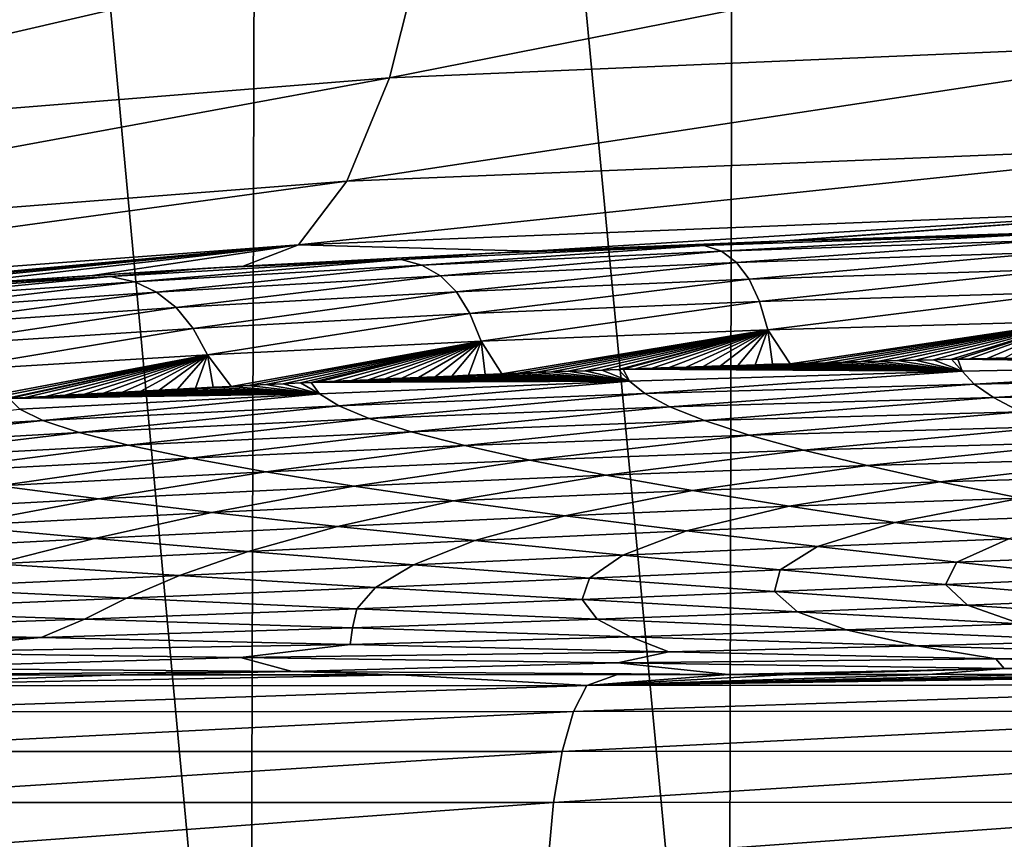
# Model space of a CAD drawing. Header units: metres. Extents: x -136 to 36, y -263 to -20.
# Tile 49 of 99: x -6.12 to -3.34, y -69.53 to -67.22. Entities that reach past the tile are written whole.
import ezdxf

# ---------------------------------------------------------------- set-up
doc = ezdxf.new("R2010")
doc.units = ezdxf.units.M
doc.layers.add('solid_11_382_034_XXX', color=7, linetype='CONTINUOUS')

msp = doc.modelspace()

# ---------------------------------------------------------------- linework, layer by layer
at = {"layer": 'solid_11_382_034_XXX'}
for points in [[(-6.802146, -71.429276, 22.003044), (-5.471271, -71.430115, 22.371675), (-6.753975, -57.603088, 22.017899)], [(-5.471271, -71.430115, 22.371675), (-5.432197, -57.603088, 22.381208), (-6.753975, -57.603088, 22.017899)], [(-5.471271, -71.430115, 22.371675), (-4.120659, -71.431091, 22.659771), (-5.432197, -57.603088, 22.381208)], [(-4.120659, -71.431091, 22.659771), (-4.091122, -57.603088, 22.665129), (-5.432197, -57.603088, 22.381208)], [(-4.120659, -71.431091, 22.659771), (-2.755186, -71.43222, 22.866289), (-4.091122, -57.603088, 22.665129)], [(-2.755186, -71.43222, 22.866289), (-2.735515, -57.603088, 22.868654), (-4.091122, -57.603088, 22.665129)], [(-2.513124, -66.879601, -24.264988), (-2.56618, -67.279175, -24.833685), (-5.076793, -67.386436, -24.432953)], [(-4.976851, -66.989738, -23.873854), (-2.513124, -66.879601, -24.264988), (-5.076793, -67.386436, -24.432953)], [(-4.976851, -66.989738, -23.873854), (-5.076793, -67.386436, -24.432953), (-7.556828, -67.586166, -23.766273)], [(-7.407676, -67.193481, -23.223112), (-4.976851, -66.989738, -23.873854), (-7.556828, -67.586166, -23.766273)], [(-2.56618, -67.279175, -24.833685), (-2.628902, -67.573357, -25.462505), (-5.196957, -67.678612, -25.049513)], [(-5.076793, -67.386436, -24.432953), (-2.56618, -67.279175, -24.833685), (-5.196957, -67.678612, -25.049513)], [(-5.076793, -67.386436, -24.432953), (-5.196957, -67.678612, -25.049513), (-7.734636, -67.875496, -24.363049)], [(-7.556828, -67.586166, -23.766273), (-5.076793, -67.386436, -24.432953), (-7.734636, -67.875496, -24.363049)], [(-2.628902, -67.573357, -25.462505), (-2.699378, -67.753174, -26.132277), (-5.33368, -67.857361, -25.704729)], [(-5.196957, -67.678612, -25.049513), (-2.628902, -67.573357, -25.462505), (-5.33368, -67.857361, -25.704729)], [(-5.196957, -67.678612, -25.049513), (-5.33368, -67.857361, -25.704729), (-7.935678, -68.052658, -24.995239)], [(-7.734636, -67.875496, -24.363049), (-5.196957, -67.678612, -25.049513), (-7.935678, -68.052658, -24.995239)], [(-5.33368, -67.857361, -25.704729), (-2.699378, -67.753174, -26.132277), (-4.675559, -67.875778, -26.506273)], [(-2.699378, -67.753174, -26.132277), (-3.95929, -67.846649, -26.641193), (-4.675559, -67.875778, -26.506273)], [(-2.699378, -67.753174, -26.132277), (-3.947064, -67.846214, -26.643288), (-3.95929, -67.846649, -26.641193)], [(-2.699378, -67.753174, -26.132277), (-3.299722, -67.82592, -26.744398), (-3.947064, -67.846214, -26.643288)], [(-4.188684, -67.8592, -30.652721), (-4.78929, -67.881004, -26.612953), (-3.947064, -67.846214, -26.643288)], [(-3.95929, -67.846649, -26.641193), (-3.947064, -67.846214, -26.643288), (-4.78929, -67.881004, -26.612953)], [(-4.675559, -67.875778, -26.506273), (-3.95929, -67.846649, -26.641193), (-4.78929, -67.881004, -26.612953)], [(-3.274425, -67.828445, -30.665411), (-4.188684, -67.8592, -30.652721), (-3.947064, -67.846214, -26.643288)], [(-4.140227, -67.875824, -34.676083), (-4.188684, -67.8592, -30.652721), (-3.274425, -67.828445, -30.665411)], [(-3.236641, -67.845589, -34.675632), (-4.140227, -67.875824, -34.676083), (-3.274425, -67.828445, -30.665411)], [(-4.097967, -67.907372, -38.71711), (-4.140227, -67.875824, -34.676083), (-3.236641, -67.845589, -34.675632)], [(-3.204216, -67.878113, -38.701134), (-4.097967, -67.907372, -38.71711), (-3.236641, -67.845589, -34.675632)], [(-3.274425, -67.828445, -30.665411), (-3.947064, -67.846214, -26.643288), (-3.299722, -67.82592, -26.744398)], [(-7.935678, -68.052658, -24.995239), (-5.33368, -67.857361, -25.704729), (-7.927966, -68.094925, -25.606195)], [(-5.33368, -67.857361, -25.704729), (-7.233705, -68.038742, -25.835083), (-7.927966, -68.094925, -25.606195)], [(-5.33368, -67.857361, -25.704729), (-6.814821, -68.006569, -25.964016), (-7.233705, -68.038742, -25.835083)], [(-5.33368, -67.857361, -25.704729), (-6.356365, -67.973404, -26.096992), (-6.814821, -68.006569, -25.964016)], [(-5.33368, -67.857361, -25.704729), (-5.914826, -67.943878, -26.216711), (-6.356365, -67.973404, -26.096992)], [(-5.33368, -67.857361, -25.704729), (-5.489445, -67.917961, -26.32399), (-5.914826, -67.943878, -26.216711)], [(-5.33368, -67.857361, -25.704729), (-4.675559, -67.875778, -26.506273), (-5.489445, -67.917961, -26.32399)], [(-5.489445, -67.917961, -26.32399), (-4.675559, -67.875778, -26.506273), (-4.78929, -67.881004, -26.612953)], [(-4.188684, -67.8592, -30.652721), (-5.043853, -67.898766, -30.641598), (-4.78929, -67.881004, -26.612953)], [(-4.985332, -67.914772, -34.689228), (-5.043853, -67.898766, -30.641598), (-4.188684, -67.8592, -30.652721)], [(-4.140227, -67.875824, -34.676083), (-4.985332, -67.914772, -34.689228), (-4.188684, -67.8592, -30.652721)], [(-4.93343, -67.94519, -38.755722), (-4.985332, -67.914772, -34.689228), (-4.140227, -67.875824, -34.676083)], [(-4.097967, -67.907372, -38.71711), (-4.93343, -67.94519, -38.755722), (-4.140227, -67.875824, -34.676083)], [(-5.043853, -67.898766, -30.641598), (-5.863993, -67.947128, -30.631651), (-5.589823, -67.923767, -26.573971)], [(-5.795732, -67.96244, -34.71413), (-5.863993, -67.947128, -30.631651), (-5.043853, -67.898766, -30.641598)], [(-4.985332, -67.914772, -34.689228), (-5.795732, -67.96244, -34.71413), (-5.043853, -67.898766, -30.641598)], [(-5.043853, -67.898766, -30.641598), (-5.589823, -67.923767, -26.573971), (-4.78929, -67.881004, -26.612953)], [(-5.489445, -67.917961, -26.32399), (-4.78929, -67.881004, -26.612953), (-5.589823, -67.923767, -26.573971)], [(-4.061956, -67.954376, -42.787434), (-4.097967, -67.907372, -38.71711), (-3.204216, -67.878113, -38.701134)], [(-3.177204, -67.926483, -42.751961), (-4.061956, -67.954376, -42.787434), (-3.204216, -67.878113, -38.701134)], [(-5.863993, -67.947128, -30.631651), (-6.372053, -67.974518, -26.52634), (-5.589823, -67.923767, -26.573971)], [(-5.914826, -67.943878, -26.216711), (-5.589823, -67.923767, -26.573971), (-6.372053, -67.974518, -26.52634)], [(-5.914826, -67.943878, -26.216711), (-5.489445, -67.917961, -26.32399), (-5.589823, -67.923767, -26.573971)], [(-5.734145, -67.991554, -38.815613), (-5.795732, -67.96244, -34.71413), (-4.985332, -67.914772, -34.689228)], [(-4.93343, -67.94519, -38.755722), (-5.734145, -67.991554, -38.815613), (-4.985332, -67.914772, -34.689228)], [(-4.888192, -67.990562, -42.853497), (-4.93343, -67.94519, -38.755722), (-4.097967, -67.907372, -38.71711)], [(-4.061956, -67.954376, -42.787434), (-4.888192, -67.990562, -42.853497), (-4.097967, -67.907372, -38.71711)], [(-4.032439, -68.017517, -46.896667), (-4.061956, -67.954376, -42.787434), (-3.177204, -67.926483, -42.751961)], [(-3.155804, -67.99128, -46.836411), (-4.032439, -68.017517, -46.896667), (-3.177204, -67.926483, -42.751961)], [(-5.863993, -67.947128, -30.631651), (-6.676226, -68.004288, -30.622438), (-6.372053, -67.974518, -26.52634)], [(-6.598224, -68.018814, -34.749725), (-6.676226, -68.004288, -30.622438), (-5.863993, -67.947128, -30.631651)], [(-5.795732, -67.96244, -34.71413), (-6.598224, -68.018814, -34.749725), (-5.863993, -67.947128, -30.631651)], [(-6.356365, -67.973404, -26.096992), (-5.914826, -67.943878, -26.216711), (-6.372053, -67.974518, -26.52634)], [(-5.679261, -68.035019, -42.948616), (-5.734145, -67.991554, -38.815613), (-4.93343, -67.94519, -38.755722)], [(-4.888192, -67.990562, -42.853497), (-5.679261, -68.035019, -42.948616), (-4.93343, -67.94519, -38.755722)], [(-4.849894, -68.051628, -46.99284), (-4.888192, -67.990562, -42.853497), (-4.061956, -67.954376, -42.787434)], [(-4.032439, -68.017517, -46.896667), (-4.849894, -68.051628, -46.99284), (-4.061956, -67.954376, -42.787434)], [(-6.526644, -68.046448, -38.895252), (-6.598224, -68.018814, -34.749725), (-5.795732, -67.96244, -34.71413)], [(-5.734145, -67.991554, -38.815613), (-6.526644, -68.046448, -38.895252), (-5.795732, -67.96244, -34.71413)], [(-6.461481, -68.087723, -43.071056), (-6.526644, -68.046448, -38.895252), (-5.734145, -67.991554, -38.815613)], [(-5.679261, -68.035019, -42.948616), (-6.461481, -68.087723, -43.071056), (-5.734145, -67.991554, -38.815613)], [(-5.631381, -68.09359, -47.123524), (-5.679261, -68.035019, -42.948616), (-4.888192, -67.990562, -42.853497)], [(-4.849894, -68.051628, -46.99284), (-5.631381, -68.09359, -47.123524), (-4.888192, -67.990562, -42.853497)], [(-4.009351, -68.097473, -51.052055), (-4.032439, -68.017517, -46.896667), (-3.155804, -67.99128, -46.836411)], [(-3.139971, -68.07309, -50.960751), (-4.009351, -68.097473, -51.052055), (-3.155804, -67.99128, -46.836411)], [(-6.403062, -68.143364, -47.287144), (-6.461481, -68.087723, -43.071056), (-5.679261, -68.035019, -42.948616)], [(-5.631381, -68.09359, -47.123524), (-6.403062, -68.143364, -47.287144), (-5.679261, -68.035019, -42.948616)], [(-4.818453, -68.129112, -51.181488), (-4.849894, -68.051628, -46.99284), (-4.032439, -68.017517, -46.896667)], [(-4.009351, -68.097473, -51.052055), (-4.818453, -68.129112, -51.181488), (-4.032439, -68.017517, -46.896667)], [(-5.590399, -68.167976, -51.348145), (-5.631381, -68.09359, -47.123524), (-4.849894, -68.051628, -46.99284)], [(-4.818453, -68.129112, -51.181488), (-5.590399, -68.167976, -51.348145), (-4.849894, -68.051628, -46.99284)], [(-6.351252, -68.21405, -51.551006), (-6.403062, -68.143364, -47.287144), (-5.631381, -68.09359, -47.123524)], [(-5.590399, -68.167976, -51.348145), (-6.351252, -68.21405, -51.551006), (-5.631381, -68.09359, -47.123524)], [(-4.009351, -68.097473, -51.052055), (-4.760343, -68.222069, -55.412132), (-4.818453, -68.129112, -51.181488)], [(-4.009351, -68.097473, -51.052055), (-4.713407, -68.220169, -55.401196), (-4.760343, -68.222069, -55.412132)], [(-4.009351, -68.097473, -51.052055), (-4.666443, -68.218307, -55.390423), (-4.713407, -68.220169, -55.401196)], [(-4.009351, -68.097473, -51.052055), (-4.619436, -68.216461, -55.379807), (-4.666443, -68.218307, -55.390423)], [(-4.009351, -68.097473, -51.052055), (-4.572372, -68.214653, -55.369343), (-4.619436, -68.216461, -55.379807)], [(-4.009351, -68.097473, -51.052055), (-4.525228, -68.21286, -55.359032), (-4.572372, -68.214653, -55.369343)], [(-4.009351, -68.097473, -51.052055), (-4.477982, -68.211098, -55.348866), (-4.525228, -68.21286, -55.359032)], [(-4.009351, -68.097473, -51.052055), (-4.430615, -68.209358, -55.33884), (-4.477982, -68.211098, -55.348866)], [(-4.009351, -68.097473, -51.052055), (-4.417881, -68.2089, -55.33617), (-4.430615, -68.209358, -55.33884)], [(-4.009351, -68.097473, -51.052055), (-4.383111, -68.207649, -55.328953), (-4.417881, -68.2089, -55.33617)], [(-4.009351, -68.097473, -51.052055), (-4.335455, -68.205956, -55.319202), (-4.383111, -68.207649, -55.328953)], [(-4.009351, -68.097473, -51.052055), (-4.287629, -68.204292, -55.309582), (-4.335455, -68.205956, -55.319202)], [(-4.009351, -68.097473, -51.052055), (-4.239618, -68.202644, -55.300098), (-4.287629, -68.204292, -55.309582)], [(-4.009351, -68.097473, -51.052055), (-4.191408, -68.201027, -55.290741), (-4.239618, -68.202644, -55.300098)], [(-4.009351, -68.097473, -51.052055), (-4.142981, -68.199425, -55.281509), (-4.191408, -68.201027, -55.290741)], [(-4.009351, -68.097473, -51.052055), (-4.094316, -68.197845, -55.272404), (-4.142981, -68.199425, -55.281509)], [(-4.009351, -68.097473, -51.052055), (-4.045401, -68.196289, -55.26342), (-4.094316, -68.197845, -55.272404)], [(-4.009351, -68.097473, -51.052055), (-3.996223, -68.194748, -55.254559), (-4.045401, -68.196289, -55.26342)], [(-3.139971, -68.07309, -50.960751), (-3.946778, -68.193237, -55.245819), (-4.009351, -68.097473, -51.052055)], [(-4.009351, -68.097473, -51.052055), (-3.946778, -68.193237, -55.245819), (-3.996223, -68.194748, -55.254559)], [(-3.139971, -68.07309, -50.960751), (-3.897041, -68.191742, -55.237198), (-3.946778, -68.193237, -55.245819)], [(-3.139971, -68.07309, -50.960751), (-3.846963, -68.190269, -55.228691), (-3.897041, -68.191742, -55.237198)], [(-3.139971, -68.07309, -50.960751), (-3.796522, -68.188812, -55.220295), (-3.846963, -68.190269, -55.228691)], [(-3.139971, -68.07309, -50.960751), (-3.745725, -68.187378, -55.212013), (-3.796522, -68.188812, -55.220295)], [(-3.139971, -68.07309, -50.960751), (-3.694724, -68.185966, -55.203873), (-3.745725, -68.187378, -55.212013)], [(-3.139971, -68.07309, -50.960751), (-3.643639, -68.184578, -55.195889), (-3.694724, -68.185966, -55.203873)], [(-3.139971, -68.07309, -50.960751), (-3.592581, -68.183228, -55.18808), (-3.643639, -68.184578, -55.195889)], [(-3.139971, -68.07309, -50.960751), (-3.541654, -68.181908, -55.180458), (-3.592581, -68.183228, -55.18808)], [(-3.139971, -68.07309, -50.960751), (-3.490979, -68.180618, -55.173038), (-3.541654, -68.181908, -55.180458)], [(-3.139971, -68.07309, -50.960751), (-3.473267, -68.180176, -55.170483), (-3.490979, -68.180618, -55.173038)], [(-3.139971, -68.07309, -50.960751), (-3.440561, -68.179367, -55.165817), (-3.473267, -68.180176, -55.170483)], [(-3.139971, -68.07309, -50.960751), (-3.390382, -68.178146, -55.158787), (-3.440561, -68.179367, -55.165817)], [(-3.139971, -68.07309, -50.960751), (-3.340403, -68.176964, -55.151939), (-3.390382, -68.178146, -55.158787)], [(-4.818453, -68.129112, -51.181488), (-5.524184, -68.257004, -55.613647), (-5.590399, -68.167976, -51.348145)], [(-4.818453, -68.129112, -51.181488), (-5.474726, -68.254509, -55.599277), (-5.524184, -68.257004, -55.613647)], [(-4.818453, -68.129112, -51.181488), (-5.425644, -68.252068, -55.58519), (-5.474726, -68.254509, -55.599277)], [(-4.818453, -68.129112, -51.181488), (-5.376903, -68.249672, -55.571377), (-5.425644, -68.252068, -55.58519)], [(-4.818453, -68.129112, -51.181488), (-5.328462, -68.247322, -55.557827), (-5.376903, -68.249672, -55.571377)], [(-4.818453, -68.129112, -51.181488), (-5.297923, -68.245857, -55.54937), (-5.328462, -68.247322, -55.557827)], [(-4.818453, -68.129112, -51.181488), (-5.280278, -68.245018, -55.544518), (-5.297923, -68.245857, -55.54937)], [(-4.818453, -68.129112, -51.181488), (-5.232325, -68.242752, -55.531448), (-5.280278, -68.245018, -55.544518)], [(-4.818453, -68.129112, -51.181488), (-5.184578, -68.240524, -55.518608), (-5.232325, -68.242752, -55.531448)], [(-4.818453, -68.129112, -51.181488), (-5.137016, -68.238335, -55.505985), (-5.184578, -68.240524, -55.518608)], [(-4.818453, -68.129112, -51.181488), (-5.089612, -68.236191, -55.49358), (-5.137016, -68.238335, -55.505985)], [(-4.818453, -68.129112, -51.181488), (-5.042346, -68.23407, -55.48138), (-5.089612, -68.236191, -55.49358)], [(-4.818453, -68.129112, -51.181488), (-4.995193, -68.231995, -55.469379), (-5.042346, -68.23407, -55.48138)], [(-4.818453, -68.129112, -51.181488), (-4.948134, -68.229942, -55.457569), (-4.995193, -68.231995, -55.469379)], [(-4.818453, -68.129112, -51.181488), (-4.901141, -68.227928, -55.445946), (-4.948134, -68.229942, -55.457569)], [(-4.818453, -68.129112, -51.181488), (-4.854192, -68.225945, -55.434502), (-4.901141, -68.227928, -55.445946)], [(-4.818453, -68.129112, -51.181488), (-4.807266, -68.223991, -55.423233), (-4.854192, -68.225945, -55.434502)], [(-4.818453, -68.129112, -51.181488), (-4.760343, -68.222069, -55.412132), (-4.807266, -68.223991, -55.423233)], [(-5.590399, -68.167976, -51.348145), (-6.282817, -68.298851, -55.855068), (-6.351252, -68.21405, -51.551006)], [(-5.590399, -68.167976, -51.348145), (-6.222618, -68.295303, -55.834583), (-6.282817, -68.298851, -55.855068)], [(-5.590399, -68.167976, -51.348145), (-6.16329, -68.29184, -55.814598), (-6.222618, -68.295303, -55.834583)], [(-5.590399, -68.167976, -51.348145), (-6.149802, -68.291054, -55.810085), (-6.16329, -68.29184, -55.814598)], [(-5.590399, -68.167976, -51.348145), (-6.105077, -68.288475, -55.795193), (-6.149802, -68.291054, -55.810085)], [(-5.590399, -68.167976, -51.348145), (-6.048085, -68.285217, -55.776398), (-6.105077, -68.288475, -55.795193)], [(-5.590399, -68.167976, -51.348145), (-5.992324, -68.282059, -55.758202), (-6.048085, -68.285217, -55.776398)], [(-5.590399, -68.167976, -51.348145), (-5.937618, -68.278999, -55.740547), (-5.992324, -68.282059, -55.758202)], [(-5.590399, -68.167976, -51.348145), (-5.88381, -68.276024, -55.72337), (-5.937618, -68.278999, -55.740547)], [(-5.590399, -68.167976, -51.348145), (-5.830761, -68.273117, -55.706623), (-5.88381, -68.276024, -55.72337)], [(-5.590399, -68.167976, -51.348145), (-5.778349, -68.270287, -55.690266), (-5.830761, -68.273117, -55.706623)], [(-5.590399, -68.167976, -51.348145), (-5.726498, -68.267509, -55.674267), (-5.778349, -68.270287, -55.690266)], [(-5.590399, -68.167976, -51.348145), (-5.675183, -68.264793, -55.658619), (-5.726498, -68.267509, -55.674267)], [(-5.590399, -68.167976, -51.348145), (-5.624379, -68.262146, -55.643307), (-5.675183, -68.264793, -55.658619)], [(-5.590399, -68.167976, -51.348145), (-5.574055, -68.259544, -55.628319), (-5.624379, -68.262146, -55.643307)], [(-5.590399, -68.167976, -51.348145), (-5.524184, -68.257004, -55.613647), (-5.574055, -68.259544, -55.628319)], [(-3.592581, -68.183228, -55.18808), (-3.541654, -68.181908, -55.180458), (-3.460555, -68.214363, -56.477264)], [(-3.541654, -68.181908, -55.180458), (-3.490979, -68.180618, -55.173038), (-3.460555, -68.214363, -56.477264)], [(-3.490979, -68.180618, -55.173038), (-3.473267, -68.180176, -55.170483), (-3.460555, -68.214363, -56.477264)], [(-3.440561, -68.179367, -55.165817), (-2.425287, -68.194382, -56.344631), (-3.473267, -68.180176, -55.170483)], [(-2.425287, -68.194382, -56.344631), (-3.460555, -68.214363, -56.477264), (-3.473267, -68.180176, -55.170483)], [(-3.440561, -68.179367, -55.165817), (-3.390382, -68.178146, -55.158787), (-2.425287, -68.194382, -56.344631)], [(-3.390382, -68.178146, -55.158787), (-3.340403, -68.176964, -55.151939), (-2.425287, -68.194382, -56.344631)], [(-4.477982, -68.211098, -55.348866), (-4.430615, -68.209358, -55.33884), (-4.400081, -68.242165, -56.655231)], [(-4.430615, -68.209358, -55.33884), (-4.417881, -68.2089, -55.33617), (-4.400081, -68.242165, -56.655231)], [(-4.383111, -68.207649, -55.328953), (-3.460555, -68.214363, -56.477264), (-4.417881, -68.2089, -55.33617)], [(-3.460555, -68.214363, -56.477264), (-4.400081, -68.242165, -56.655231), (-4.417881, -68.2089, -55.33617)], [(-4.383111, -68.207649, -55.328953), (-4.335455, -68.205956, -55.319202), (-3.460555, -68.214363, -56.477264)], [(-4.335455, -68.205956, -55.319202), (-4.287629, -68.204292, -55.309582), (-3.460555, -68.214363, -56.477264)], [(-4.287629, -68.204292, -55.309582), (-4.239618, -68.202644, -55.300098), (-3.460555, -68.214363, -56.477264)], [(-4.239618, -68.202644, -55.300098), (-4.191408, -68.201027, -55.290741), (-3.460555, -68.214363, -56.477264)], [(-4.191408, -68.201027, -55.290741), (-4.142981, -68.199425, -55.281509), (-3.460555, -68.214363, -56.477264)], [(-4.142981, -68.199425, -55.281509), (-4.094316, -68.197845, -55.272404), (-3.460555, -68.214363, -56.477264)], [(-4.094316, -68.197845, -55.272404), (-4.045401, -68.196289, -55.26342), (-3.460555, -68.214363, -56.477264)], [(-4.045401, -68.196289, -55.26342), (-3.996223, -68.194748, -55.254559), (-3.460555, -68.214363, -56.477264)], [(-3.996223, -68.194748, -55.254559), (-3.946778, -68.193237, -55.245819), (-3.460555, -68.214363, -56.477264)], [(-3.946778, -68.193237, -55.245819), (-3.897041, -68.191742, -55.237198), (-3.460555, -68.214363, -56.477264)], [(-3.897041, -68.191742, -55.237198), (-3.846963, -68.190269, -55.228691), (-3.460555, -68.214363, -56.477264)], [(-3.846963, -68.190269, -55.228691), (-3.796522, -68.188812, -55.220295), (-3.460555, -68.214363, -56.477264)], [(-3.796522, -68.188812, -55.220295), (-3.745725, -68.187378, -55.212013), (-3.460555, -68.214363, -56.477264)], [(-3.745725, -68.187378, -55.212013), (-3.694724, -68.185966, -55.203873), (-3.460555, -68.214363, -56.477264)], [(-3.694724, -68.185966, -55.203873), (-3.643639, -68.184578, -55.195889), (-3.460555, -68.214363, -56.477264)], [(-3.643639, -68.184578, -55.195889), (-3.592581, -68.183228, -55.18808), (-3.460555, -68.214363, -56.477264)], [(-2.425287, -68.194382, -56.344631), (-3.427257, -68.250526, -57.795856), (-3.460555, -68.214363, -56.477264)], [(-2.425287, -68.194382, -56.344631), (-2.402704, -68.230972, -57.646278), (-3.427257, -68.250526, -57.795856)], [(-5.137016, -68.238335, -55.505985), (-5.089612, -68.236191, -55.49358), (-4.400081, -68.242165, -56.655231)], [(-5.089612, -68.236191, -55.49358), (-5.042346, -68.23407, -55.48138), (-4.400081, -68.242165, -56.655231)], [(-5.042346, -68.23407, -55.48138), (-4.995193, -68.231995, -55.469379), (-4.400081, -68.242165, -56.655231)], [(-4.995193, -68.231995, -55.469379), (-4.948134, -68.229942, -55.457569), (-4.400081, -68.242165, -56.655231)], [(-4.948134, -68.229942, -55.457569), (-4.901141, -68.227928, -55.445946), (-4.400081, -68.242165, -56.655231)], [(-4.901141, -68.227928, -55.445946), (-4.854192, -68.225945, -55.434502), (-4.400081, -68.242165, -56.655231)], [(-4.854192, -68.225945, -55.434502), (-4.807266, -68.223991, -55.423233), (-4.400081, -68.242165, -56.655231)], [(-4.807266, -68.223991, -55.423233), (-4.760343, -68.222069, -55.412132), (-4.400081, -68.242165, -56.655231)], [(-4.760343, -68.222069, -55.412132), (-4.713407, -68.220169, -55.401196), (-4.400081, -68.242165, -56.655231)], [(-4.713407, -68.220169, -55.401196), (-4.666443, -68.218307, -55.390423), (-4.400081, -68.242165, -56.655231)], [(-4.666443, -68.218307, -55.390423), (-4.619436, -68.216461, -55.379807), (-4.400081, -68.242165, -56.655231)], [(-4.619436, -68.216461, -55.379807), (-4.572372, -68.214653, -55.369343), (-4.400081, -68.242165, -56.655231)], [(-4.572372, -68.214653, -55.369343), (-4.525228, -68.21286, -55.359032), (-4.400081, -68.242165, -56.655231)], [(-4.525228, -68.21286, -55.359032), (-4.477982, -68.211098, -55.348866), (-4.400081, -68.242165, -56.655231)], [(-3.460555, -68.214363, -56.477264), (-4.356248, -68.277412, -57.987217), (-4.400081, -68.242165, -56.655231)], [(-3.460555, -68.214363, -56.477264), (-3.427257, -68.250526, -57.795856), (-4.356248, -68.277412, -57.987217)], [(-2.402704, -68.230972, -57.646278), (-3.372734, -68.28862, -59.122936), (-3.427257, -68.250526, -57.795856)], [(-2.402704, -68.230972, -57.646278), (-2.365131, -68.269447, -58.954803), (-3.372734, -68.28862, -59.122936)], [(-5.726498, -68.267509, -55.674267), (-5.675183, -68.264793, -55.658619), (-5.274636, -68.277786, -56.878716)], [(-5.675183, -68.264793, -55.658619), (-5.624379, -68.262146, -55.643307), (-5.274636, -68.277786, -56.878716)], [(-5.624379, -68.262146, -55.643307), (-5.574055, -68.259544, -55.628319), (-5.274636, -68.277786, -56.878716)], [(-5.574055, -68.259544, -55.628319), (-5.524184, -68.257004, -55.613647), (-5.274636, -68.277786, -56.878716)], [(-5.524184, -68.257004, -55.613647), (-5.474726, -68.254509, -55.599277), (-5.274636, -68.277786, -56.878716)], [(-5.474726, -68.254509, -55.599277), (-5.425644, -68.252068, -55.58519), (-5.274636, -68.277786, -56.878716)], [(-5.425644, -68.252068, -55.58519), (-5.376903, -68.249672, -55.571377), (-5.274636, -68.277786, -56.878716)], [(-5.376903, -68.249672, -55.571377), (-5.328462, -68.247322, -55.557827), (-5.274636, -68.277786, -56.878716)], [(-5.328462, -68.247322, -55.557827), (-5.297923, -68.245857, -55.54937), (-5.274636, -68.277786, -56.878716)], [(-4.400081, -68.242165, -56.655231), (-5.274636, -68.277786, -56.878716), (-5.297923, -68.245857, -55.54937)], [(-5.280278, -68.245018, -55.544518), (-4.400081, -68.242165, -56.655231), (-5.297923, -68.245857, -55.54937)], [(-5.280278, -68.245018, -55.544518), (-5.232325, -68.242752, -55.531448), (-4.400081, -68.242165, -56.655231)], [(-4.400081, -68.242165, -56.655231), (-5.220203, -68.311646, -58.220875), (-5.274636, -68.277786, -56.878716)], [(-5.232325, -68.242752, -55.531448), (-5.184578, -68.240524, -55.518608), (-4.400081, -68.242165, -56.655231)], [(-4.400081, -68.242165, -56.655231), (-4.356248, -68.277412, -57.987217), (-5.220203, -68.311646, -58.220875)], [(-5.184578, -68.240524, -55.518608), (-5.137016, -68.238335, -55.505985), (-4.400081, -68.242165, -56.655231)], [(-3.427257, -68.250526, -57.795856), (-4.285639, -68.31459, -59.328159), (-4.356248, -68.277412, -57.987217)], [(-3.427257, -68.250526, -57.795856), (-3.372734, -68.28862, -59.122936), (-4.285639, -68.31459, -59.328159)], [(-5.274636, -68.277786, -56.878716), (-6.120473, -68.321259, -57.148487), (-6.149802, -68.291054, -55.810085)], [(-6.105077, -68.288475, -55.795193), (-5.274636, -68.277786, -56.878716), (-6.149802, -68.291054, -55.810085)], [(-5.274636, -68.277786, -56.878716), (-6.055067, -68.353294, -58.498539), (-6.120473, -68.321259, -57.148487)], [(-6.105077, -68.288475, -55.795193), (-6.048085, -68.285217, -55.776398), (-5.274636, -68.277786, -56.878716)], [(-5.274636, -68.277786, -56.878716), (-5.220203, -68.311646, -58.220875), (-6.055067, -68.353294, -58.498539)], [(-6.048085, -68.285217, -55.776398), (-5.992324, -68.282059, -55.758202), (-5.274636, -68.277786, -56.878716)], [(-5.992324, -68.282059, -55.758202), (-5.937618, -68.278999, -55.740547), (-5.274636, -68.277786, -56.878716)], [(-5.937618, -68.278999, -55.740547), (-5.88381, -68.276024, -55.72337), (-5.274636, -68.277786, -56.878716)], [(-5.88381, -68.276024, -55.72337), (-5.830761, -68.273117, -55.706623), (-5.274636, -68.277786, -56.878716)], [(-5.830761, -68.273117, -55.706623), (-5.778349, -68.270287, -55.690266), (-5.274636, -68.277786, -56.878716)], [(-5.778349, -68.270287, -55.690266), (-5.726498, -68.267509, -55.674267), (-5.274636, -68.277786, -56.878716)], [(-4.356248, -68.277412, -57.987217), (-5.133953, -68.347389, -59.571434), (-5.220203, -68.311646, -58.220875)], [(-4.356248, -68.277412, -57.987217), (-4.285639, -68.31459, -59.328159), (-5.133953, -68.347389, -59.571434)], [(-3.372734, -68.28862, -59.122936), (-4.187634, -68.35363, -60.673519), (-4.285639, -68.31459, -59.328159)], [(-3.372734, -68.28862, -59.122936), (-3.296381, -68.328583, -60.454678), (-4.187634, -68.35363, -60.673519)], [(-2.365131, -68.269447, -58.954803), (-3.296381, -68.328583, -60.454678), (-3.372734, -68.28862, -59.122936)], [(-6.120473, -68.321259, -57.148487), (-6.055067, -68.353294, -58.498539), (-6.900707, -68.402428, -58.822289)], [(-5.220203, -68.311646, -58.220875), (-5.95308, -68.387123, -59.855553), (-6.055067, -68.353294, -58.498539)], [(-5.220203, -68.311646, -58.220875), (-5.133953, -68.347389, -59.571434), (-5.95308, -68.387123, -59.855553)], [(-4.285639, -68.31459, -59.328159), (-5.015327, -68.384941, -60.925358), (-5.133953, -68.347389, -59.571434)], [(-4.285639, -68.31459, -59.328159), (-4.187634, -68.35363, -60.673519), (-5.015327, -68.384941, -60.925358)], [(-5.133953, -68.347389, -59.571434), (-5.814086, -68.422661, -61.214165), (-5.95308, -68.387123, -59.855553)], [(-5.133953, -68.347389, -59.571434), (-5.015327, -68.384941, -60.925358), (-5.814086, -68.422661, -61.214165)], [(-3.296381, -68.328583, -60.454678), (-4.062017, -68.394432, -62.018948), (-4.187634, -68.35363, -60.673519)], [(-3.296381, -68.328583, -60.454678), (-3.197941, -68.370323, -61.787399), (-4.062017, -68.394432, -62.018948)], [(-6.055067, -68.353294, -58.498539), (-6.782273, -68.433891, -60.18388), (-6.900707, -68.402428, -58.822289)], [(-6.055067, -68.353294, -58.498539), (-5.95308, -68.387123, -59.855553), (-6.782273, -68.433891, -60.18388)], [(-4.187634, -68.35363, -60.673519), (-4.864206, -68.424202, -62.277866), (-5.015327, -68.384941, -60.925358)], [(-4.187634, -68.35363, -60.673519), (-4.062017, -68.394432, -62.018948), (-4.864206, -68.424202, -62.277866)], [(-3.197941, -68.370323, -61.787399), (-3.909025, -68.436874, -63.360153), (-4.062017, -68.394432, -62.018948)], [(-3.197941, -68.370323, -61.787399), (-3.077549, -68.413734, -63.117451), (-3.909025, -68.436874, -63.360153)], [(-5.95308, -68.387123, -59.855553), (-6.62228, -68.466942, -61.544689), (-6.782273, -68.433891, -60.18388)], [(-5.95308, -68.387123, -59.855553), (-5.814086, -68.422661, -61.214165), (-6.62228, -68.466942, -61.544689)], [(-5.015327, -68.384941, -60.925358), (-5.638114, -68.459816, -62.569336), (-5.814086, -68.422661, -61.214165)], [(-5.015327, -68.384941, -60.925358), (-4.864206, -68.424202, -62.277866), (-5.638114, -68.459816, -62.569336)], [(-4.062017, -68.394432, -62.018948), (-4.680957, -68.465042, -63.624252), (-4.864206, -68.424202, -62.277866)], [(-4.062017, -68.394432, -62.018948), (-3.909025, -68.436874, -63.360153), (-4.680957, -68.465042, -63.624252)], [(-5.814086, -68.422661, -61.214165), (-6.420947, -68.501495, -62.899532), (-6.62228, -68.466942, -61.544689)], [(-5.814086, -68.422661, -61.214165), (-5.638114, -68.459816, -62.569336), (-6.420947, -68.501495, -62.899532)], [(-4.864206, -68.424202, -62.277866), (-5.425687, -68.498474, -63.91613), (-5.638114, -68.459816, -62.569336)], [(-4.864206, -68.424202, -62.277866), (-4.680957, -68.465042, -63.624252), (-5.425687, -68.498474, -63.91613)], [(-3.077549, -68.413734, -63.117451), (-3.729355, -68.480812, -64.692726), (-3.909025, -68.436874, -63.360153)], [(-3.077549, -68.413734, -63.117451), (-2.93574, -68.458687, -64.441071), (-3.729355, -68.480812, -64.692726)], [(-5.638114, -68.459816, -62.569336), (-6.178985, -68.537445, -64.243378), (-6.420947, -68.501495, -62.899532)], [(-5.638114, -68.459816, -62.569336), (-5.425687, -68.498474, -63.91613), (-6.178985, -68.537445, -64.243378)], [(-3.909025, -68.436874, -63.360153), (-4.466441, -68.507317, -64.959702), (-4.680957, -68.465042, -63.624252)], [(-3.909025, -68.436874, -63.360153), (-3.729355, -68.480812, -64.692726), (-4.466441, -68.507317, -64.959702)], [(-2.93574, -68.458687, -64.441071), (-3.524153, -68.526093, -66.012245), (-3.729355, -68.480812, -64.692726)], [(-2.93574, -68.458687, -64.441071), (-2.773432, -68.505035, -65.754494), (-3.524153, -68.526093, -66.012245)], [(-4.680957, -68.465042, -63.624252), (-5.177838, -68.538483, -65.249519), (-5.425687, -68.498474, -63.91613)], [(-4.680957, -68.465042, -63.624252), (-4.466441, -68.507317, -64.959702), (-5.177838, -68.538483, -65.249519)], [(-3.729355, -68.480812, -64.692726), (-4.222002, -68.550858, -66.279381), (-4.466441, -68.507317, -64.959702)], [(-3.729355, -68.480812, -64.692726), (-3.524153, -68.526093, -66.012245), (-4.222002, -68.550858, -66.279381)], [(-5.425687, -68.498474, -63.91613), (-5.897606, -68.574646, -65.571121), (-6.178985, -68.537445, -64.243378)], [(-5.425687, -68.498474, -63.91613), (-5.177838, -68.538483, -65.249519), (-5.897606, -68.574646, -65.571121)], [(-4.466441, -68.507317, -64.959702), (-4.896088, -68.579689, -66.564461), (-5.177838, -68.538483, -65.249519)], [(-4.466441, -68.507317, -64.959702), (-4.222002, -68.550858, -66.279381), (-4.896088, -68.579689, -66.564461)], [(-2.773432, -68.505035, -65.754494), (-3.294988, -68.572533, -67.31443), (-3.524153, -68.526093, -66.012245)], [(-6.178985, -68.537445, -64.243378), (-5.897606, -68.574646, -65.571121), (-6.664588, -68.615875, -65.923157)], [(-5.177838, -68.538483, -65.249519), (-5.578507, -68.612976, -66.877625), (-5.897606, -68.574646, -65.571121)], [(-5.177838, -68.538483, -65.249519), (-4.896088, -68.579689, -66.564461), (-5.578507, -68.612976, -66.877625)], [(-3.524153, -68.526093, -66.012245), (-3.949438, -68.595497, -67.578613), (-4.222002, -68.550858, -66.279381)], [(-3.524153, -68.526093, -66.012245), (-3.294988, -68.572533, -67.31443), (-3.949438, -68.595497, -67.578613)], [(-4.222002, -68.550858, -66.279381), (-4.582429, -68.621925, -67.856049), (-4.896088, -68.579689, -66.564461)], [(-4.222002, -68.550858, -66.279381), (-3.949438, -68.595497, -67.578613), (-4.582429, -68.621925, -67.856049)], [(-5.897606, -68.574646, -65.571121), (-6.30678, -68.650772, -67.217529), (-6.664588, -68.615875, -65.923157)], [(-5.897606, -68.574646, -65.571121), (-5.578507, -68.612976, -66.877625), (-6.30678, -68.650772, -67.217529)], [(-4.896088, -68.579689, -66.564461), (-5.223855, -68.65226, -68.157928), (-5.578507, -68.612976, -66.877625)], [(-4.896088, -68.579689, -66.564461), (-4.582429, -68.621925, -67.856049), (-5.223855, -68.65226, -68.157928)], [(-3.949438, -68.595497, -67.578613), (-4.239303, -68.665009, -69.119766), (-4.582429, -68.621925, -67.856049)], [(-3.949438, -68.595497, -67.578613), (-3.650984, -68.641045, -68.853081), (-4.239303, -68.665009, -69.119766)], [(-3.294988, -68.572533, -67.31443), (-3.650984, -68.641045, -68.853081), (-3.949438, -68.595497, -67.578613)], [(-3.294988, -68.572533, -67.31443), (-3.04383, -68.619957, -68.595352), (-3.650984, -68.641045, -68.853081)], [(-5.578507, -68.612976, -66.877625), (-5.909726, -68.686569, -68.482796), (-6.30678, -68.650772, -67.217529)], [(-5.578507, -68.612976, -66.877625), (-5.223855, -68.65226, -68.157928), (-5.909726, -68.686569, -68.482796)], [(-4.582429, -68.621925, -67.856049), (-4.836266, -68.692337, -69.407394), (-5.223855, -68.65226, -68.157928)], [(-4.582429, -68.621925, -67.856049), (-4.239303, -68.665009, -69.119766), (-4.836266, -68.692337, -69.407394)], [(-3.04383, -68.619957, -68.595352), (-3.329282, -68.687309, -70.098984), (-3.650984, -68.641045, -68.853081)], [(-6.30678, -68.650772, -67.217529), (-5.909726, -68.686569, -68.482796), (-6.673567, -68.725426, -68.84359)], [(-5.223855, -68.65226, -68.157928), (-5.476193, -68.723114, -69.71431), (-5.909726, -68.686569, -68.482796)], [(-5.223855, -68.65226, -68.157928), (-4.836266, -68.692337, -69.407394), (-5.476193, -68.723114, -69.71431)], [(-3.650984, -68.641045, -68.853081), (-3.869576, -68.708763, -70.351601), (-4.239303, -68.665009, -69.119766)], [(-3.650984, -68.641045, -68.853081), (-3.329282, -68.687309, -70.098984), (-3.869576, -68.708763, -70.351601)], [(-4.239303, -68.665009, -69.119766), (-4.418782, -68.733063, -70.62191), (-4.836266, -68.692337, -69.407394)], [(-4.239303, -68.665009, -69.119766), (-3.869576, -68.708763, -70.351601), (-4.418782, -68.733063, -70.62191)], [(-5.909726, -68.686569, -68.482796), (-6.190209, -68.757965, -70.054497), (-6.673567, -68.725426, -68.84359)], [(-5.909726, -68.686569, -68.482796), (-5.476193, -68.723114, -69.71431), (-6.190209, -68.757965, -70.054497)], [(-4.836266, -68.692337, -69.407394), (-5.009374, -68.760277, -70.907913), (-5.476193, -68.723114, -69.71431)], [(-4.836266, -68.692337, -69.407394), (-4.418782, -68.733063, -70.62191), (-5.009374, -68.760277, -70.907913)], [(-3.869576, -68.708763, -70.351601), (-3.974824, -68.774269, -71.798004), (-4.418782, -68.733063, -70.62191)], [(-3.869576, -68.708763, -70.351601), (-3.47648, -68.753014, -71.548195), (-3.974824, -68.774269, -71.798004)], [(-3.329282, -68.687309, -70.098984), (-3.47648, -68.753014, -71.548195), (-3.869576, -68.708763, -70.351601)], [(-3.329282, -68.687309, -70.098984), (-2.987323, -68.734131, -71.313179), (-3.47648, -68.753014, -71.548195)], [(-5.476193, -68.723114, -69.71431), (-5.669881, -68.791092, -71.22438), (-6.190209, -68.757965, -70.054497)], [(-5.476193, -68.723114, -69.71431), (-5.009374, -68.760277, -70.907913), (-5.669881, -68.791092, -71.22438)], [(-4.418782, -68.733063, -70.62191), (-4.512836, -68.79792, -72.060059), (-5.009374, -68.760277, -70.907913)], [(-4.418782, -68.733063, -70.62191), (-3.974824, -68.774269, -71.798004), (-4.512836, -68.79792, -72.060059)], [(-2.987323, -68.734131, -71.313179), (-3.063489, -68.797615, -72.706886), (-3.47648, -68.753014, -71.548195)], [(-6.190209, -68.757965, -70.054497), (-5.669881, -68.791092, -71.22438), (-6.435766, -68.825813, -71.572289)], [(-5.009374, -68.760277, -70.907913), (-5.116295, -68.824699, -72.349609), (-5.669881, -68.791092, -71.22438)], [(-5.009374, -68.760277, -70.907913), (-4.512836, -68.79792, -72.060059), (-5.116295, -68.824699, -72.349609)], [(-3.47648, -68.753014, -71.548195), (-3.508065, -68.815811, -72.932846), (-3.974824, -68.774269, -71.798004)], [(-3.47648, -68.753014, -71.548195), (-3.063489, -68.797615, -72.706886), (-3.508065, -68.815811, -72.932846)], [(-5.669881, -68.791092, -71.22438), (-5.819078, -68.854927, -72.667564), (-6.435766, -68.825813, -71.572289)], [(-5.669881, -68.791092, -71.22438), (-5.116295, -68.824699, -72.349609), (-5.819078, -68.854927, -72.667564)], [(-3.974824, -68.774269, -71.798004), (-3.990411, -68.835922, -73.167801), (-4.512836, -68.79792, -72.060059)], [(-3.974824, -68.774269, -71.798004), (-3.508065, -68.815811, -72.932846), (-3.990411, -68.835922, -73.167801)], [(-4.512836, -68.79792, -72.060059), (-4.533435, -68.858696, -73.427147), (-5.116295, -68.824699, -72.349609)], [(-4.512836, -68.79792, -72.060059), (-3.990411, -68.835922, -73.167801), (-4.533435, -68.858696, -73.427147)], [(-3.508065, -68.815811, -72.932846), (-3.446052, -68.874168, -74.228821), (-3.990411, -68.835922, -73.167801)], [(-3.063489, -68.797615, -72.706886), (-3.022282, -68.857567, -74.024269), (-3.508065, -68.815811, -72.932846)], [(-3.508065, -68.815811, -72.932846), (-3.022282, -68.857567, -74.024269), (-3.446052, -68.874168, -74.228821)], [(-6.435766, -68.825813, -71.572289), (-5.819078, -68.854927, -72.667564), (-6.66157, -68.888985, -73.010384)], [(-5.116295, -68.824699, -72.349609), (-5.169321, -68.884445, -73.711533), (-5.819078, -68.854927, -72.667564)], [(-5.116295, -68.824699, -72.349609), (-4.533435, -68.858696, -73.427147), (-5.169321, -68.884445, -73.711533)], [(-3.990411, -68.835922, -73.167801), (-3.925427, -68.892982, -74.454498), (-4.533435, -68.858696, -73.427147)], [(-3.990411, -68.835922, -73.167801), (-3.446052, -68.874168, -74.228821), (-3.925427, -68.892982, -74.454498)], [(-5.819078, -68.854927, -72.667564), (-5.937979, -68.913544, -74.017479), (-6.66157, -68.888985, -73.010384)], [(-5.819078, -68.854927, -72.667564), (-5.169321, -68.884445, -73.711533), (-5.937979, -68.913544, -74.017479)], [(-4.533435, -68.858696, -73.427147), (-4.490804, -68.914284, -74.701538), (-5.169321, -68.884445, -73.711533)], [(-4.533435, -68.858696, -73.427147), (-3.925427, -68.892982, -74.454498), (-4.490804, -68.914284, -74.701538)], [(-3.446052, -68.874168, -74.228821), (-3.296407, -68.927475, -75.429726), (-3.925427, -68.892982, -74.454498)], [(-3.022282, -68.857567, -74.024269), (-2.883699, -68.912552, -75.241348), (-3.446052, -68.874168, -74.228821)], [(-3.446052, -68.874168, -74.228821), (-2.883699, -68.912552, -75.241348), (-3.296407, -68.927475, -75.429726)], [(-6.66157, -68.888985, -73.010384), (-5.937979, -68.913544, -74.017479), (-6.899495, -68.946411, -74.327515)], [(-5.169321, -68.884445, -73.711533), (-5.181552, -68.938454, -74.966469), (-5.937979, -68.913544, -74.017479)], [(-5.169321, -68.884445, -73.711533), (-4.490804, -68.914284, -74.701538), (-5.181552, -68.938454, -74.966469)], [(-3.925427, -68.892982, -74.454498), (-3.787877, -68.944405, -75.635437), (-4.490804, -68.914284, -74.701538)], [(-3.925427, -68.892982, -74.454498), (-3.296407, -68.927475, -75.429726), (-3.787877, -68.944405, -75.635437)], [(-5.937979, -68.913544, -74.017479), (-6.060231, -68.965881, -75.232582), (-6.899495, -68.946411, -74.327515)], [(-5.937979, -68.913544, -74.017479), (-5.181552, -68.938454, -74.966469), (-6.060231, -68.965881, -75.232582)], [(-4.490804, -68.914284, -74.701538), (-4.396875, -68.963669, -75.854973), (-5.181552, -68.938454, -74.966469)], [(-4.490804, -68.914284, -74.701538), (-3.787877, -68.944405, -75.635437), (-4.396875, -68.963669, -75.854973)], [(-3.296407, -68.927475, -75.429726), (-3.064812, -68.974731, -76.511551), (-3.787877, -68.944405, -75.635437)], [(-6.899495, -68.946411, -74.327515), (-6.060231, -68.965881, -75.232582), (-7.526407, -68.993179, -75.200874)], [(-5.181552, -68.938454, -74.966469), (-5.188389, -68.985664, -76.072716), (-6.060231, -68.965881, -75.232582)], [(-5.181552, -68.938454, -74.966469), (-4.396875, -68.963669, -75.854973), (-5.188389, -68.985664, -76.072716)], [(-3.787877, -68.944405, -75.635437), (-3.588491, -68.989166, -76.681038), (-4.396875, -68.963669, -75.854973)], [(-3.787877, -68.944405, -75.635437), (-3.064812, -68.974731, -76.511551), (-3.588491, -68.989166, -76.681038)], [(-6.060231, -68.965881, -75.232582), (-6.530488, -69.007652, -76.055786), (-7.526407, -68.993179, -75.200874)], [(-6.060231, -68.965881, -75.232582), (-5.188389, -68.985664, -76.072716), (-6.530488, -69.007652, -76.055786)], [(-5.188389, -68.985664, -76.072716), (-5.497262, -69.022415, -76.832657), (-6.530488, -69.007652, -76.055786)], [(-5.188389, -68.985664, -76.072716), (-4.28878, -69.00573, -76.845673), (-5.497262, -69.022415, -76.832657)], [(-4.396875, -68.963669, -75.854973), (-4.28878, -69.00573, -76.845673), (-5.188389, -68.985664, -76.072716)], [(-4.396875, -68.963669, -75.854973), (-3.588491, -68.989166, -76.681038), (-4.28878, -69.00573, -76.845673)], [(-3.064812, -68.974731, -76.511551), (-2.760867, -69.0149, -77.443176), (-3.588491, -68.989166, -76.681038)], [(-6.530488, -69.007652, -76.055786), (-5.497262, -69.022415, -76.832657), (-6.54107, -69.052605, -77.179665)], [(-4.28878, -69.00573, -76.845673), (-4.432524, -69.037453, -77.528885), (-5.497262, -69.022415, -76.832657)], [(-4.28878, -69.00573, -76.845673), (-3.366162, -69.026077, -77.549637), (-4.432524, -69.037453, -77.528885)], [(-3.588491, -68.989166, -76.681038), (-3.366162, -69.026077, -77.549637), (-4.28878, -69.00573, -76.845673)], [(-3.588491, -68.989166, -76.681038), (-2.760867, -69.0149, -77.443176), (-3.366162, -69.026077, -77.549637)], [(-2.760867, -69.0149, -77.443176), (-2.42544, -69.046677, -78.18322), (-3.366162, -69.026077, -77.549637)], [(-5.497262, -69.022415, -76.832657), (-5.351953, -69.06118, -77.810509), (-6.54107, -69.052605, -77.179665)], [(-5.497262, -69.022415, -76.832657), (-4.432524, -69.037453, -77.528885), (-5.351953, -69.06118, -77.810509)], [(-4.432524, -69.037453, -77.528885), (-4.121739, -69.070007, -78.355087), (-5.351953, -69.06118, -77.810509)], [(-3.366162, -69.026077, -77.549637), (-3.342106, -69.052757, -78.142342), (-4.432524, -69.037453, -77.528885)], [(-4.432524, -69.037453, -77.528885), (-3.342106, -69.052757, -78.142342), (-4.121739, -69.070007, -78.355087)], [(-3.366162, -69.026077, -77.549637), (-2.42544, -69.046677, -78.18322), (-3.342106, -69.052757, -78.142342)], [(-6.70187, -69.101662, -77.78521), (-5.836956, -69.071213, -77.895927), (-5.047443, -69.070686, -78.128212)], [(-6.70187, -69.101662, -77.78521), (-5.047443, -69.070686, -78.128212), (-4.519794, -69.100624, -78.443329)], [(-6.70187, -69.101662, -77.78521), (-6.659177, -69.071709, -77.614487), (-5.836956, -69.071213, -77.895927)], [(-6.54107, -69.052605, -77.179665), (-5.351953, -69.06118, -77.810509), (-6.659177, -69.071709, -77.614487)], [(-5.351953, -69.06118, -77.810509), (-5.836956, -69.071213, -77.895927), (-6.659177, -69.071709, -77.614487)], [(-5.351953, -69.06118, -77.810509), (-5.047443, -69.070686, -78.128212), (-5.836956, -69.071213, -77.895927)], [(-5.351953, -69.06118, -77.810509), (-4.121739, -69.070007, -78.355087), (-5.047443, -69.070686, -78.128212)], [(-4.121739, -69.070007, -78.355087), (-4.433274, -69.070244, -78.284119), (-5.047443, -69.070686, -78.128212)], [(-4.519794, -69.100624, -78.443329), (-5.047443, -69.070686, -78.128212), (-4.433274, -69.070244, -78.284119)], [(-4.519794, -69.100624, -78.443329), (-2.484014, -69.068596, -78.640877), (-2.288156, -69.068413, -78.665436)], [(-4.519794, -69.100624, -78.443329), (-2.288156, -69.068413, -78.665436), (-2.275886, -69.099243, -78.842957)], [(-4.519794, -69.100624, -78.443329), (-2.701484, -69.068802, -78.611229), (-2.484014, -69.068596, -78.640877)], [(-4.519794, -69.100624, -78.443329), (-2.946663, -69.069031, -78.574791), (-2.701484, -69.068802, -78.611229)], [(-4.519794, -69.100624, -78.443329), (-3.227882, -69.069275, -78.52903), (-2.946663, -69.069031, -78.574791)], [(-4.519794, -69.100624, -78.443329), (-3.55663, -69.069557, -78.470131), (-3.227882, -69.069275, -78.52903)], [(-4.519794, -69.100624, -78.443329), (-3.949859, -69.06987, -78.391937), (-3.55663, -69.069557, -78.470131)], [(-4.519794, -69.100624, -78.443329), (-4.121739, -69.070007, -78.355087), (-3.949859, -69.06987, -78.391937)], [(-4.519794, -69.100624, -78.443329), (-4.433274, -69.070244, -78.284119), (-4.121739, -69.070007, -78.355087)], [(-3.342106, -69.052757, -78.142342), (-3.949859, -69.06987, -78.391937), (-4.121739, -69.070007, -78.355087)], [(-3.342106, -69.052757, -78.142342), (-3.55663, -69.069557, -78.470131), (-3.949859, -69.06987, -78.391937)], [(-3.342106, -69.052757, -78.142342), (-2.231433, -69.068352, -78.672173), (-3.55663, -69.069557, -78.470131)], [(-2.231433, -69.068352, -78.672173), (-3.227882, -69.069275, -78.52903), (-3.55663, -69.069557, -78.470131)], [(-2.42544, -69.046677, -78.18322), (-2.231433, -69.068352, -78.672173), (-3.342106, -69.052757, -78.142342)], [(-2.275886, -69.099243, -78.842957), (-2.294721, -69.173561, -79.004051), (-4.557376, -69.174454, -78.601326)], [(-4.519794, -69.100624, -78.443329), (-2.275886, -69.099243, -78.842957), (-4.557376, -69.174454, -78.601326)], [(-4.519794, -69.100624, -78.443329), (-4.557376, -69.174454, -78.601326), (-6.75768, -69.17514, -77.937897)], [(-6.70187, -69.101662, -77.78521), (-4.519794, -69.100624, -78.443329), (-6.75768, -69.17514, -77.937897)], [(-4.557376, -69.174454, -78.601326), (-4.589384, -69.286949, -78.736046), (-6.805275, -69.287331, -78.068192)], [(-6.75768, -69.17514, -77.937897), (-4.557376, -69.174454, -78.601326), (-6.805275, -69.287331, -78.068192)], [(-2.294721, -69.173561, -79.004051), (-2.310713, -69.286469, -79.141258), (-4.589384, -69.286949, -78.736046)], [(-4.557376, -69.174454, -78.601326), (-2.294721, -69.173561, -79.004051), (-4.589384, -69.286949, -78.736046)], [(-4.589384, -69.286949, -78.736046), (-4.613736, -69.430794, -78.838737), (-6.841564, -69.430939, -78.167625)], [(-6.805275, -69.287331, -78.068192), (-4.589384, -69.286949, -78.736046), (-6.841564, -69.430939, -78.167625)], [(-2.310713, -69.286469, -79.141258), (-2.322823, -69.430626, -79.245659), (-4.613736, -69.430794, -78.838737)], [(-4.589384, -69.286949, -78.736046), (-2.310713, -69.286469, -79.141258), (-4.613736, -69.430794, -78.838737)], [(-4.613736, -69.430794, -78.838737), (-4.628851, -69.596642, -78.902718), (-6.864189, -69.596642, -78.229744)], [(-6.841564, -69.430939, -78.167625), (-4.613736, -69.430794, -78.838737), (-6.864189, -69.596642, -78.229744)], [(-2.322823, -69.430626, -79.245659), (-2.330264, -69.596672, -79.310486), (-4.628851, -69.596642, -78.902718)], [(-4.613736, -69.430794, -78.838737), (-2.322823, -69.430626, -79.245659), (-4.628851, -69.596642, -78.902718)]]:
    msp.add_3dface(points, dxfattribs=at)

doc.saveas('drawing.dxf')
